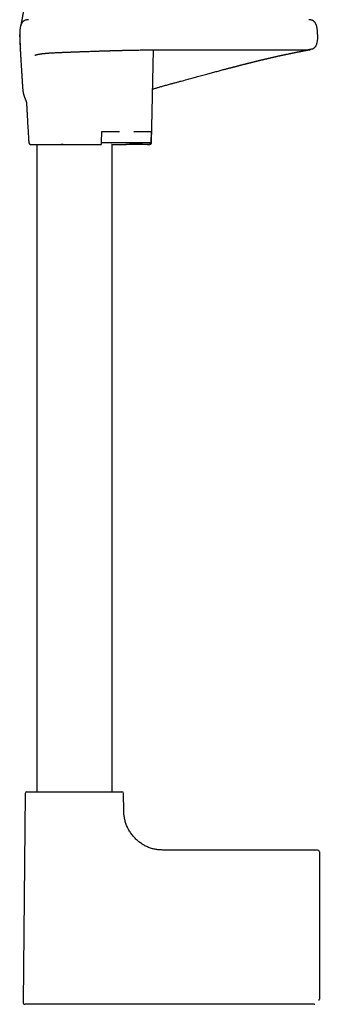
# Model space of a CAD drawing. Header units: millimetres. Extents: x 8 to 969, y 12 to 2155.
# Tile 23 of 31: x 148 to 236, y 1389 to 1676. Entities that reach past the tile are written whole.
import ezdxf

# ---------------------------------------------------------------- set-up
doc = ezdxf.new("R2010")
doc.units = ezdxf.units.MM

msp = doc.modelspace()

# ---------------------------------------------------------------- linework, layer by layer
at = {"color": 7, "linetype": 'Continuous', "lineweight": 30}
for p, q in [((148.36, 1671.6), (148.36, 1671.41)), ((148.36, 1671.6), (148.37, 1671.6)), ((186.88, 1640.09), (187.48, 1667.17)), ((192.36, 1667.19), (232.64, 1667.19)), ((172.25, 1640.09), (172.39, 1643.39)), ((172.84, 1643.39), (177.55, 1643.39)), ((181.65, 1643.39), (186.37, 1643.39)), ((186.71, 1643.39), (186.7, 1640.09)), ((153.36, 1639.6), (153.36, 1450.79)), ((161.04, 1639.6), (170.38, 1639.6)), ((175.36, 1450.79), (175.36, 1639.6)), ((184.96, 1639.6), (179.36, 1639.6)), ((186.17, 1639.6), (184.96, 1639.6)), ((186.2, 1639.6), (186.17, 1639.6)), ((150, 1450.29), (149.36, 1389.3)), ((150, 1450.29), (149.36, 1389.3)), ((178.77, 1445.09), (178.72, 1450.29)), ((178.77, 1445.09), (178.72, 1450.29)), ((235.36, 1433.8), (190.17, 1433.8)), ((235.36, 1433.8), (190.17, 1433.8)), ((235.86, 1433.3), (235.86, 1419.27)), ((235.86, 1419.27), (235.86, 1390.3)), ((235.81, 1389.93), (235.81, 1389.93)), ((235.81, 1389.93), (235.81, 1389.93)), ((234.36, 1388.8), (164.36, 1388.8)), ((234.58, 1388.82), (234.58, 1388.82)), ((234.58, 1388.82), (234.58, 1388.82))]:
    msp.add_line(p, q, dxfattribs=at)
at = {"color": 7, "linetype": 'Continuous', "lineweight": 30, "flags": 128}
for points in [[(172.25, 1640.09), (174.66, 1640.09), (177.07, 1640.09), (179.48, 1640.09), (181.88, 1640.09), (184.29, 1640.09), (186.7, 1640.09)], [(175.23, 1639.6), (175.22, 1639.6), (175.25, 1639.6), (175.3, 1639.6), (175.37, 1639.6), (175.47, 1639.6), (175.61, 1639.6), (175.77, 1639.6), (175.96, 1639.6), (176.13, 1639.6), (176.31, 1639.6), (176.51, 1639.6), (176.73, 1639.6), (176.96, 1639.6), (177.21, 1639.6), (177.47, 1639.6), (177.74, 1639.6), (177.93, 1639.6), (178.12, 1639.6), (178.31, 1639.6), (178.51, 1639.6), (178.72, 1639.6), (178.92, 1639.6), (179.14, 1639.6), (179.35, 1639.6), (179.57, 1639.6), (179.79, 1639.61), (180, 1639.63), (180.22, 1639.67), (180.52, 1639.72), (180.82, 1639.77), (181.13, 1639.81), (181.45, 1639.84), (181.77, 1639.86), (182.21, 1639.87), (182.66, 1639.85), (183.12, 1639.82), (183.65, 1639.77), (184.18, 1639.72), (184.71, 1639.66), (185.22, 1639.62), (185.72, 1639.6), (186.16, 1639.6), (186.16, 1639.6)]]:
    msp.add_lwpolyline(points, dxfattribs=at)
at = {"color": 7, "linetype": 'Continuous', "lineweight": 30}
for centre, start, end in [((151.53, 1640.1), 183.8822, 270), ((150.5, 1450.29), 90, 179.4), ((178.22, 1450.29), 0.6, 90), ((235.36, 1433.3), 0, 90), ((149.86, 1389.3), 179.4, 270)]:
    msp.add_arc(centre, 0.5, start, end, dxfattribs=at)
for points, knots in [([(149.92, 1682.48), (149.92, 1682.45), (149.92, 1682.38), (149.91, 1682.3), (149.91, 1682.22), (149.9, 1682.16), (149.9, 1682.08), (149.89, 1682), (149.89, 1681.91), (149.88, 1681.82), (149.87, 1681.74), (149.86, 1681.66), (149.86, 1681.57), (149.85, 1681.48), (149.84, 1681.38), (149.83, 1681.29), (149.82, 1681.21), (149.81, 1681.13), (149.8, 1681.04), (149.79, 1680.95), (149.78, 1680.84), (149.77, 1680.74), (149.76, 1680.65), (149.75, 1680.56), (149.74, 1680.48), (149.73, 1680.4), (149.72, 1680.32), (149.71, 1680.23), (149.69, 1680.15), (149.69, 1680.09), (149.68, 1680.02), (149.67, 1679.96), (149.66, 1679.9), (149.65, 1679.83), (149.64, 1679.75), (149.63, 1679.67), (149.62, 1679.6), (149.61, 1679.54), (149.6, 1679.49), (149.59, 1679.44), (149.59, 1679.39), (149.58, 1679.35), (149.57, 1679.3), (149.56, 1679.24), (149.55, 1679.17), (149.54, 1679.09), (149.53, 1679.02), (149.52, 1678.95), (149.51, 1678.9), (149.51, 1678.85), (149.5, 1678.8), (149.49, 1678.75), (149.48, 1678.69), (149.47, 1678.63), (149.46, 1678.55), (149.45, 1678.48), (149.44, 1678.41), (149.43, 1678.35), (149.42, 1678.29), (149.41, 1678.23), (149.4, 1678.18), (149.39, 1678.12), (149.38, 1678.05), (149.37, 1677.98), (149.36, 1677.91), (149.34, 1677.83), (149.33, 1677.76), (149.32, 1677.69), (149.31, 1677.62), (149.3, 1677.56), (149.29, 1677.49), (149.27, 1677.4), (149.25, 1677.29), (149.23, 1677.18), (149.22, 1677.08), (149.2, 1677), (149.19, 1676.91), (149.17, 1676.82), (149.15, 1676.72), (149.14, 1676.62), (149.12, 1676.54), (149.11, 1676.47), (149.1, 1676.41), (149.09, 1676.35), (149.07, 1676.28), (149.06, 1676.18), (149.03, 1676.06), (149, 1675.91), (148.98, 1675.77), (148.95, 1675.64), (148.93, 1675.53), (148.91, 1675.42), (148.89, 1675.32), (148.87, 1675.23), (148.85, 1675.13), (148.84, 1675.05), (148.83, 1674.98), (148.81, 1674.92), (148.8, 1674.87), (148.8, 1674.83), (148.79, 1674.8), (148.78, 1674.76), (148.77, 1674.72), (148.76, 1674.67), (148.76, 1674.63), (148.74, 1674.58), (148.73, 1674.53), (148.72, 1674.47), (148.71, 1674.42), (148.7, 1674.37), (148.69, 1674.31), (148.68, 1674.27), (148.67, 1674.23), (148.67, 1674.21), (148.66, 1674.19), (148.66, 1674.18), (148.66, 1674.17), (148.66, 1674.17), (148.66, 1674.17), (148.66, 1674.17), (148.66, 1674.17), (148.66, 1674.17), (148.66, 1674.18), (148.66, 1674.18), (148.66, 1674.18), (148.66, 1674.18), (148.66, 1674.18), (148.66, 1674.18), (148.66, 1674.18), (148.66, 1674.18), (148.66, 1674.18), (148.66, 1674.18), (148.66, 1674.18), (148.66, 1674.18), (148.66, 1674.18), (148.66, 1674.18)], [0, 0, 0, 0, 0.005633, 0.010217, 0.013769, 0.017422, 0.021437, 0.025818, 0.031791, 0.036777, 0.041012, 0.045629, 0.050865, 0.056455, 0.062329, 0.068302, 0.073534, 0.077958, 0.082719, 0.089337, 0.096331, 0.102942, 0.10911, 0.114623, 0.119755, 0.124684, 0.130592, 0.136702, 0.14209, 0.146746, 0.150863, 0.155121, 0.159264, 0.164233, 0.170521, 0.176213, 0.181336, 0.185657, 0.189172, 0.192568, 0.195917, 0.199281, 0.202753, 0.207145, 0.212642, 0.218239, 0.223878, 0.228783, 0.23295, 0.236557, 0.240131, 0.243705, 0.247982, 0.253068, 0.258967, 0.265036, 0.270337, 0.275491, 0.279795, 0.284006, 0.288203, 0.292783, 0.29806, 0.304045, 0.309967, 0.315596, 0.321903, 0.327636, 0.332772, 0.337945, 0.343512, 0.349849, 0.360276, 0.370261, 0.377856, 0.384714, 0.391609, 0.399398, 0.408258, 0.418124, 0.424793, 0.430436, 0.435784, 0.441167, 0.446898, 0.453008, 0.468124, 0.483417, 0.496569, 0.509632, 0.522239, 0.534056, 0.544726, 0.555607, 0.56746, 0.58034, 0.587456, 0.594816, 0.602256, 0.608654, 0.61381, 0.617741, 0.624958, 0.633107, 0.642182, 0.652194, 0.663375, 0.675754, 0.689311, 0.70403, 0.719891, 0.736333, 0.752767, 0.769498, 0.786363, 0.802322, 0.816706, 0.830121, 0.842858, 0.855522, 0.868143, 0.880727, 0.895519, 0.90984, 0.923176, 0.935527, 0.941435, 0.947087, 0.952576, 0.958845, 0.966144, 0.974321, 0.983507, 0.99371, 1, 1, 1, 1]), ([(150.96, 1675.95), (150.92, 1675.95), (150.81, 1675.95), (150.6, 1675.93), (150.33, 1675.89), (150.07, 1675.82), (149.84, 1675.73), (149.65, 1675.62), (149.5, 1675.52), (149.35, 1675.4), (149.21, 1675.26), (149.08, 1675.11), (148.97, 1674.93), (148.87, 1674.74), (148.78, 1674.54), (148.68, 1674.27), (148.59, 1673.93), (148.51, 1673.53), (148.45, 1673.12), (148.41, 1672.75), (148.38, 1672.41), (148.37, 1672.12), (148.36, 1671.85), (148.36, 1671.68), (148.36, 1671.6)], [0, 0, 0, 0, 0.015761, 0.061729, 0.108491, 0.15576, 0.203435, 0.235513, 0.267935, 0.300867, 0.33454, 0.369239, 0.40527, 0.442743, 0.481619, 0.521767, 0.591506, 0.663058, 0.734967, 0.805618, 0.859137, 0.909963, 0.957215, 1, 1, 1, 1]), ([(235.35, 1671.6), (235.35, 1671.68), (235.35, 1671.86), (235.34, 1672.13), (235.33, 1672.43), (235.3, 1672.74), (235.27, 1673.06), (235.22, 1673.39), (235.17, 1673.71), (235.1, 1674.02), (235.01, 1674.3), (234.93, 1674.54), (234.84, 1674.74), (234.74, 1674.94), (234.62, 1675.11), (234.5, 1675.27), (234.36, 1675.4), (234.21, 1675.52), (234.05, 1675.63), (233.86, 1675.73), (233.63, 1675.82), (233.37, 1675.89), (233.11, 1675.93), (232.9, 1675.95), (232.78, 1675.95), (232.75, 1675.95)], [0, 0, 0, 0, 0.04366, 0.091944, 0.143906, 0.198614, 0.255156, 0.311622, 0.368208, 0.424165, 0.478814, 0.518991, 0.55789, 0.595382, 0.631428, 0.666144, 0.699838, 0.732795, 0.765245, 0.797353, 0.845076, 0.892392, 0.939195, 0.985196, 1, 1, 1, 1]), ([(148.37, 1670.97), (148.37, 1670.97), (148.37, 1670.97), (148.37, 1670.97), (148.37, 1670.98), (148.37, 1670.98), (148.37, 1670.98), (148.37, 1670.99), (148.37, 1670.99), (148.37, 1671), (148.37, 1671.01), (148.37, 1671.01), (148.37, 1671.02), (148.37, 1671.03), (148.37, 1671.04), (148.37, 1671.05), (148.37, 1671.06), (148.37, 1671.07), (148.37, 1671.08), (148.37, 1671.09), (148.36, 1671.1), (148.36, 1671.12), (148.36, 1671.13), (148.36, 1671.15), (148.36, 1671.17), (148.36, 1671.19), (148.36, 1671.22), (148.36, 1671.24), (148.36, 1671.27), (148.36, 1671.3), (148.36, 1671.33), (148.36, 1671.37), (148.36, 1671.41), (148.36, 1671.45), (148.36, 1671.5), (148.36, 1671.54), (148.36, 1671.58), (148.36, 1671.6)], [0, 0, 0, 0, 0.044616, 0.08729, 0.12802, 0.166808, 0.203653, 0.238555, 0.269684, 0.299085, 0.32676, 0.352708, 0.37693, 0.400732, 0.422593, 0.442512, 0.460489, 0.476525, 0.490621, 0.505314, 0.520275, 0.53577, 0.551799, 0.57297, 0.595006, 0.617906, 0.642161, 0.668281, 0.696268, 0.726122, 0.757842, 0.793076, 0.830359, 0.869693, 0.911077, 0.954513, 1, 1, 1, 1]), ([(148.37, 1671.6), (148.37, 1671.41), (148.37, 1671.05), (148.39, 1670.53), (148.41, 1670.04), (148.43, 1669.57), (148.46, 1669.14), (148.48, 1668.74), (148.5, 1668.37), (148.52, 1668.03), (148.54, 1667.74), (148.55, 1667.57), (148.56, 1667.5)], [0, 0, 0, 0, 0.1308356, 0.2545013, 0.371188, 0.4811284, 0.5845743, 0.681812, 0.7731767, 0.8590641, 0.9399463, 1, 1, 1, 1]), ([(235.35, 1671.6), (235.35, 1671.44), (235.35, 1671.12), (235.32, 1670.64), (235.29, 1670.19), (235.24, 1669.78), (235.18, 1669.43), (235.12, 1669.13), (235.04, 1668.86), (234.96, 1668.61), (234.86, 1668.38), (234.75, 1668.16), (234.6, 1667.95), (234.45, 1667.78), (234.29, 1667.64), (234.11, 1667.53), (233.93, 1667.43), (233.74, 1667.36), (233.52, 1667.3), (233.27, 1667.24), (232.99, 1667.21), (232.78, 1667.19), (232.66, 1667.2), (232.64, 1667.2)], [0, 0, 0, 0, 0.081361, 0.1613, 0.238604, 0.312086, 0.367343, 0.418852, 0.46615, 0.509369, 0.548962, 0.594067, 0.635203, 0.673336, 0.709399, 0.744229, 0.778524, 0.812811, 0.847444, 0.894387, 0.941986, 0.989895, 1, 1, 1, 1]), ([(148.37, 1670.94), (148.37, 1670.93), (148.37, 1670.85), (148.37, 1670.71), (148.38, 1670.54), (148.38, 1670.38), (148.39, 1670.26), (148.39, 1670.17), (148.39, 1670.1), (148.39, 1670.05), (148.4, 1669.99), (148.4, 1669.94), (148.4, 1669.88), (148.4, 1669.79), (148.41, 1669.68), (148.41, 1669.59), (148.42, 1669.5), (148.42, 1669.42), (148.42, 1669.33), (148.43, 1669.23), (148.43, 1669.13), (148.44, 1669.03), (148.44, 1668.94), (148.45, 1668.85), (148.45, 1668.75), (148.46, 1668.63), (148.46, 1668.49), (148.47, 1668.34), (148.48, 1668.19), (148.49, 1668.04), (148.5, 1667.84), (148.51, 1667.58), (148.52, 1667.3), (148.54, 1667.03), (148.55, 1666.76), (148.57, 1666.49), (148.58, 1666.22), (148.6, 1666), (148.61, 1665.83), (148.61, 1665.71), (148.62, 1665.57), (148.63, 1665.41), (148.64, 1665.23), (148.65, 1665.07), (148.66, 1664.93), (148.67, 1664.81), (148.67, 1664.7), (148.68, 1664.6), (148.68, 1664.49), (148.69, 1664.37), (148.7, 1664.24), (148.71, 1664.11), (148.71, 1663.99), (148.72, 1663.9), (148.73, 1663.81), (148.74, 1663.62), (148.75, 1663.36), (148.77, 1663.04), (148.79, 1662.73), (148.81, 1662.43), (148.83, 1662.12), (148.85, 1661.83), (148.87, 1661.53), (148.88, 1661.28), (148.9, 1661.06), (148.91, 1660.89), (148.92, 1660.7), (148.93, 1660.51), (148.94, 1660.32), (148.95, 1660.15), (148.96, 1660), (148.97, 1659.86), (148.98, 1659.74), (148.99, 1659.64), (148.99, 1659.56), (149, 1659.47), (149, 1659.38), (149.01, 1659.28), (149.02, 1659.19), (149.02, 1659.1), (149.03, 1659.02), (149.03, 1658.95), (149.04, 1658.87), (149.04, 1658.79), (149.05, 1658.7), (149.05, 1658.6), (149.06, 1658.49), (149.07, 1658.39), (149.07, 1658.28), (149.08, 1658.16), (149.09, 1658.03), (149.09, 1657.89), (149.1, 1657.75), (149.11, 1657.6), (149.12, 1657.45), (149.13, 1657.32), (149.13, 1657.21), (149.14, 1657.13), (149.14, 1657.06), (149.15, 1656.97), (149.16, 1656.83), (149.17, 1656.64), (149.19, 1656.41), (149.2, 1656.21), (149.21, 1656.04), (149.22, 1655.93), (149.23, 1655.84), (149.24, 1655.76), (149.25, 1655.67), (149.25, 1655.58), (149.26, 1655.48), (149.27, 1655.4), (149.28, 1655.32), (149.29, 1655.25), (149.3, 1655.17), (149.31, 1655.1), (149.32, 1655.04), (149.33, 1654.98), (149.34, 1654.92), (149.35, 1654.87), (149.35, 1654.84), (149.36, 1654.8), (149.37, 1654.77), (149.37, 1654.72), (149.39, 1654.65), (149.4, 1654.57), (149.42, 1654.48), (149.45, 1654.38), (149.47, 1654.28), (149.5, 1654.18), (149.53, 1654.07), (149.56, 1653.96), (149.59, 1653.85), (149.63, 1653.74), (149.66, 1653.63), (149.7, 1653.53), (149.73, 1653.43), (149.76, 1653.34), (149.8, 1653.26), (149.83, 1653.17), (149.86, 1653.08), (149.9, 1652.98), (149.95, 1652.86), (150, 1652.74), (150.05, 1652.62), (150.09, 1652.51), (150.13, 1652.41), (150.17, 1652.31), (150.21, 1652.22), (150.24, 1652.13), (150.27, 1652.04), (150.3, 1651.97), (150.31, 1651.92), (150.33, 1651.88), (150.34, 1651.84), (150.35, 1651.81), (150.35, 1651.78), (150.36, 1651.77), (150.36, 1651.75), (150.37, 1651.74), (150.37, 1651.73), (150.38, 1651.71), (150.38, 1651.7), (150.38, 1651.68), (150.38, 1651.68), (150.38, 1651.68), (150.38, 1651.68)], [0, 0, 0, 0, 0.00109, 0.007174, 0.012665, 0.017479, 0.021563, 0.02453, 0.026978, 0.03097, 0.035123, 0.039463, 0.044792, 0.050397, 0.055689, 0.060646, 0.064848, 0.068398, 0.074166, 0.079324, 0.084483, 0.089856, 0.094178, 0.098456, 0.102883, 0.108062, 0.114066, 0.120303, 0.125997, 0.131525, 0.137226, 0.148168, 0.159181, 0.167462, 0.175049, 0.185114, 0.193784, 0.20207, 0.205673, 0.209332, 0.213552, 0.218438, 0.223999, 0.22937, 0.233693, 0.236965, 0.240118, 0.242961, 0.246113, 0.249672, 0.25365, 0.257829, 0.261298, 0.264049, 0.266417, 0.269385, 0.279893, 0.289542, 0.297466, 0.306936, 0.315651, 0.323769, 0.332283, 0.340849, 0.345591, 0.350443, 0.355789, 0.361617, 0.366508, 0.371566, 0.376074, 0.379912, 0.383524, 0.386535, 0.389075, 0.391697, 0.395238, 0.398967, 0.402446, 0.406448, 0.409249, 0.412236, 0.415444, 0.418001, 0.421018, 0.424583, 0.427878, 0.43101, 0.433786, 0.437475, 0.441349, 0.445085, 0.449096, 0.453401, 0.457993, 0.462169, 0.464873, 0.467208, 0.469268, 0.471697, 0.474861, 0.481791, 0.488588, 0.495008, 0.499362, 0.503055, 0.505243, 0.507796, 0.510913, 0.516052, 0.520563, 0.525359, 0.530262, 0.535056, 0.540008, 0.545617, 0.550502, 0.555668, 0.560307, 0.564283, 0.567598, 0.570254, 0.572742, 0.578042, 0.584297, 0.591512, 0.602305, 0.613097, 0.623771, 0.634328, 0.646754, 0.659161, 0.671621, 0.684151, 0.696713, 0.708706, 0.71995, 0.730447, 0.740306, 0.749844, 0.76029, 0.771729, 0.7859, 0.800688, 0.815912, 0.830591, 0.844081, 0.856982, 0.870034, 0.883433, 0.897173, 0.911264, 0.918846, 0.926524, 0.934271, 0.941406, 0.947625, 0.951871, 0.955675, 0.959725, 0.964128, 0.968876, 0.977132, 0.986023, 0.995293, 1, 1, 1, 1]), ([(152.74, 1665.56), (152.74, 1665.56), (152.74, 1665.56), (152.74, 1665.56), (152.75, 1665.57), (152.76, 1665.57), (152.76, 1665.57), (152.78, 1665.58), (152.79, 1665.59), (152.81, 1665.6), (152.83, 1665.61), (152.85, 1665.61), (152.87, 1665.62), (152.89, 1665.63), (152.91, 1665.64), (152.94, 1665.65), (152.97, 1665.66), (153, 1665.67), (153.04, 1665.68), (153.07, 1665.7), (153.12, 1665.71), (153.17, 1665.72), (153.22, 1665.74), (153.28, 1665.76), (153.35, 1665.77), (153.42, 1665.79), (153.49, 1665.81), (153.56, 1665.82), (153.63, 1665.84), (153.7, 1665.85), (153.77, 1665.87), (153.83, 1665.88), (153.9, 1665.89), (153.96, 1665.9), (154.01, 1665.91), (154.07, 1665.92), (154.13, 1665.93), (154.2, 1665.94), (154.27, 1665.95), (154.34, 1665.96), (154.4, 1665.97), (154.45, 1665.98), (154.5, 1665.99), (154.53, 1665.99), (154.55, 1666), (154.58, 1666), (154.61, 1666), (154.66, 1666.01), (154.72, 1666.02), (154.78, 1666.03), (154.87, 1666.04), (154.96, 1666.05), (155.05, 1666.06), (155.15, 1666.07), (155.23, 1666.08), (155.31, 1666.09), (155.39, 1666.1), (155.47, 1666.11), (155.55, 1666.11), (155.63, 1666.12), (155.73, 1666.13), (155.87, 1666.14), (156.04, 1666.16), (156.21, 1666.17), (156.38, 1666.19), (156.55, 1666.2), (156.72, 1666.21), (156.91, 1666.23), (157.19, 1666.25), (157.56, 1666.27), (158.04, 1666.3), (158.55, 1666.33), (158.95, 1666.35), (159.22, 1666.36), (159.35, 1666.36), (159.47, 1666.37), (159.56, 1666.37), (159.63, 1666.38), (159.67, 1666.38), (159.7, 1666.38), (159.74, 1666.38), (159.81, 1666.39), (159.89, 1666.39), (160.01, 1666.39), (160.14, 1666.4), (160.29, 1666.41), (160.44, 1666.41), (160.61, 1666.42), (160.77, 1666.43), (160.99, 1666.44), (161.26, 1666.45), (161.66, 1666.46), (162.14, 1666.48), (162.61, 1666.5), (162.98, 1666.51), (163.27, 1666.52), (163.56, 1666.54), (163.88, 1666.55), (164.22, 1666.56), (164.58, 1666.57), (164.96, 1666.59), (165.36, 1666.6), (165.79, 1666.62), (166.24, 1666.64), (166.72, 1666.65), (167.22, 1666.67), (167.75, 1666.69), (168.35, 1666.71), (169.02, 1666.73), (169.74, 1666.76), (170.44, 1666.78), (171.04, 1666.8), (171.55, 1666.82), (171.97, 1666.83), (172.38, 1666.84), (172.77, 1666.86), (173.08, 1666.87), (173.32, 1666.87), (173.49, 1666.88), (173.65, 1666.88), (173.81, 1666.89), (173.96, 1666.89), (174.1, 1666.9), (174.24, 1666.9), (174.35, 1666.9), (174.43, 1666.91), (174.48, 1666.91), (174.51, 1666.91), (174.54, 1666.91), (174.58, 1666.91), (174.64, 1666.91), (174.73, 1666.92), (174.84, 1666.92), (174.99, 1666.92), (175.16, 1666.93), (175.36, 1666.93), (175.59, 1666.94), (175.84, 1666.95), (176.13, 1666.95), (176.46, 1666.96), (176.81, 1666.97), (177.19, 1666.98), (177.6, 1666.99), (178.05, 1667), (178.54, 1667.02), (179.09, 1667.03), (179.69, 1667.04), (180.33, 1667.06), (181.01, 1667.07), (181.7, 1667.08), (182.41, 1667.1), (183.13, 1667.11), (183.89, 1667.12), (184.68, 1667.14), (185.5, 1667.15), (186.36, 1667.16), (187.23, 1667.17), (188.1, 1667.18), (188.98, 1667.18), (189.88, 1667.19), (190.81, 1667.19), (191.64, 1667.19), (192.16, 1667.19), (192.36, 1667.19)], [0, 0, 0, 0, 0.003755, 0.007299, 0.010837, 0.014377, 0.017943, 0.021541, 0.025321, 0.029557, 0.034257, 0.038472, 0.042239, 0.045487, 0.048319, 0.051431, 0.054957, 0.059558, 0.063975, 0.068064, 0.071835, 0.077183, 0.08267, 0.088196, 0.093633, 0.09925, 0.104367, 0.109818, 0.114969, 0.119663, 0.124085, 0.128777, 0.132648, 0.136284, 0.139554, 0.142706, 0.146387, 0.150632, 0.154609, 0.15838, 0.161863, 0.165056, 0.166884, 0.168485, 0.169855, 0.171069, 0.172593, 0.175049, 0.178118, 0.181592, 0.184963, 0.190003, 0.194707, 0.199063, 0.202994, 0.206539, 0.210017, 0.213497, 0.216978, 0.220467, 0.223982, 0.230461, 0.237696, 0.244718, 0.251203, 0.257538, 0.263975, 0.270852, 0.278172, 0.293503, 0.309173, 0.325152, 0.341378, 0.345414, 0.34942, 0.352878, 0.355637, 0.357314, 0.35856, 0.359379, 0.360154, 0.362026, 0.364525, 0.367649, 0.371399, 0.375418, 0.379899, 0.384405, 0.388863, 0.393273, 0.401796, 0.410134, 0.424563, 0.438402, 0.445235, 0.451964, 0.459016, 0.466491, 0.474389, 0.48271, 0.491453, 0.500619, 0.510208, 0.520221, 0.530656, 0.541513, 0.552794, 0.564282, 0.579592, 0.594309, 0.608433, 0.621964, 0.630415, 0.638617, 0.64657, 0.654176, 0.661305, 0.664631, 0.667842, 0.670937, 0.673917, 0.676782, 0.679532, 0.682166, 0.68447, 0.685945, 0.686858, 0.687232, 0.687623, 0.688267, 0.689494, 0.691155, 0.693249, 0.695976, 0.699201, 0.702924, 0.707146, 0.711866, 0.717265, 0.723197, 0.72966, 0.736655, 0.744182, 0.752241, 0.760832, 0.770896, 0.781604, 0.792956, 0.804952, 0.817593, 0.829644, 0.842228, 0.855344, 0.868995, 0.883178, 0.897896, 0.913147, 0.927597, 0.942496, 0.957844, 0.973642, 0.989891, 1, 1, 1, 1]), ([(192.36, 1657.2), (192.49, 1657.23), (192.93, 1657.35), (193.68, 1657.55), (194.59, 1657.8), (195.47, 1658.03), (196.32, 1658.26), (197.13, 1658.48), (197.89, 1658.69), (198.62, 1658.89), (199.32, 1659.08), (200, 1659.26), (200.71, 1659.46), (201.45, 1659.66), (202.22, 1659.87), (202.96, 1660.07), (203.67, 1660.26), (204.35, 1660.45), (205, 1660.62), (205.65, 1660.8), (206.29, 1660.97), (206.92, 1661.14), (207.52, 1661.3), (208.05, 1661.44), (208.52, 1661.56), (208.92, 1661.67), (209.31, 1661.77), (209.66, 1661.86), (209.98, 1661.94), (210.26, 1662.02), (210.51, 1662.08), (210.73, 1662.14), (210.92, 1662.19), (211.07, 1662.23), (211.2, 1662.26), (211.32, 1662.29), (211.42, 1662.32), (211.5, 1662.34), (211.54, 1662.35), (211.57, 1662.36), (211.61, 1662.37), (211.68, 1662.39), (211.77, 1662.41), (211.89, 1662.44), (212.01, 1662.47), (212.14, 1662.51), (212.27, 1662.54), (212.4, 1662.57), (212.58, 1662.62), (212.8, 1662.68), (213.07, 1662.74), (213.35, 1662.82), (213.66, 1662.89), (213.99, 1662.98), (214.28, 1663.05), (214.51, 1663.11), (214.67, 1663.15), (214.84, 1663.19), (215.02, 1663.24), (215.2, 1663.28), (215.39, 1663.33), (215.56, 1663.37), (215.72, 1663.41), (215.85, 1663.45), (215.96, 1663.47), (216.05, 1663.5), (216.13, 1663.52), (216.2, 1663.53), (216.25, 1663.54), (216.3, 1663.56), (216.38, 1663.58), (216.49, 1663.61), (216.63, 1663.64), (216.79, 1663.68), (216.99, 1663.73), (217.22, 1663.79), (217.46, 1663.84), (217.65, 1663.89), (217.82, 1663.93), (218.01, 1663.98), (218.22, 1664.03), (218.42, 1664.08), (218.63, 1664.13), (218.81, 1664.17), (218.99, 1664.22), (219.14, 1664.25), (219.29, 1664.29), (219.42, 1664.32), (219.55, 1664.35), (219.67, 1664.38), (219.78, 1664.41), (219.9, 1664.43), (220.02, 1664.46), (220.16, 1664.5), (220.31, 1664.53), (220.49, 1664.57), (220.67, 1664.62), (220.88, 1664.67), (221.1, 1664.72), (221.34, 1664.77), (221.58, 1664.83), (221.82, 1664.89), (222.04, 1664.94), (222.21, 1664.98), (222.33, 1665), (222.42, 1665.02), (222.49, 1665.04), (222.54, 1665.05), (222.58, 1665.06), (222.63, 1665.07), (222.7, 1665.09), (222.77, 1665.1), (222.86, 1665.12), (222.97, 1665.15), (223.09, 1665.18), (223.21, 1665.21), (223.44, 1665.26), (223.76, 1665.33), (224.11, 1665.41), (224.4, 1665.47), (224.63, 1665.52), (224.81, 1665.56), (224.94, 1665.59), (225.02, 1665.61), (225.09, 1665.62), (225.15, 1665.63), (225.21, 1665.65), (225.29, 1665.67), (225.39, 1665.69), (225.52, 1665.71), (225.66, 1665.74), (225.81, 1665.78), (225.98, 1665.81), (226.14, 1665.85), (226.45, 1665.91), (226.73, 1665.97), (226.99, 1666.03), (227.09, 1666.05), (227.17, 1666.07), (227.24, 1666.08), (227.3, 1666.09), (227.35, 1666.1), (227.38, 1666.11), (227.42, 1666.12), (227.45, 1666.12), (227.5, 1666.13), (227.55, 1666.14), (227.64, 1666.16), (227.74, 1666.18), (227.86, 1666.21), (227.99, 1666.23), (228.14, 1666.26), (228.3, 1666.3), (228.47, 1666.33), (228.68, 1666.37), (228.93, 1666.42), (229.21, 1666.48), (229.44, 1666.52), (229.6, 1666.56), (229.72, 1666.58), (229.83, 1666.6), (229.93, 1666.62), (230.02, 1666.64), (230.1, 1666.65), (230.16, 1666.66), (230.21, 1666.67), (230.25, 1666.68), (230.3, 1666.69), (230.34, 1666.7), (230.4, 1666.71), (230.45, 1666.72), (230.52, 1666.74), (230.61, 1666.75), (230.71, 1666.77), (230.81, 1666.79), (230.93, 1666.81), (231.07, 1666.84), (231.22, 1666.87), (231.37, 1666.9), (231.51, 1666.92), (231.65, 1666.95), (231.79, 1666.98), (231.91, 1667), (232.02, 1667.02), (232.12, 1667.04), (232.21, 1667.05), (232.29, 1667.07), (232.37, 1667.08), (232.46, 1667.1), (232.57, 1667.12), (232.68, 1667.14), (232.77, 1667.16), (232.83, 1667.17), (232.88, 1667.18), (232.93, 1667.19), (232.98, 1667.19), (233.03, 1667.2), (233.08, 1667.21), (233.13, 1667.22), (233.18, 1667.23), (233.22, 1667.24), (233.26, 1667.24), (233.29, 1667.25), (233.31, 1667.25), (233.32, 1667.25), (233.32, 1667.25)], [0, 0, 0, 0, 0.006191, 0.021315, 0.035928, 0.050049, 0.063694, 0.076883, 0.088915, 0.100568, 0.111857, 0.122792, 0.133387, 0.146426, 0.158957, 0.171013, 0.182619, 0.193788, 0.204534, 0.214868, 0.2259, 0.236442, 0.246502, 0.25609, 0.263298, 0.270222, 0.276866, 0.283155, 0.288397, 0.293182, 0.297511, 0.301387, 0.304812, 0.307323, 0.309523, 0.311412, 0.313541, 0.31506, 0.31549, 0.315845, 0.316516, 0.317656, 0.319303, 0.321433, 0.323732, 0.326033, 0.328334, 0.330635, 0.332937, 0.337735, 0.342537, 0.347447, 0.352903, 0.358954, 0.365598, 0.368566, 0.371638, 0.374815, 0.378096, 0.381482, 0.384973, 0.38835, 0.391357, 0.393742, 0.395828, 0.397615, 0.399105, 0.400295, 0.401188, 0.401946, 0.403495, 0.405651, 0.408412, 0.411503, 0.414489, 0.420031, 0.425143, 0.428255, 0.431607, 0.43533, 0.439424, 0.44389, 0.44766, 0.451587, 0.455188, 0.458375, 0.461146, 0.464081, 0.466638, 0.469025, 0.471302, 0.473719, 0.476309, 0.47907, 0.482509, 0.486183, 0.490129, 0.494522, 0.499386, 0.504725, 0.509819, 0.515285, 0.521127, 0.524403, 0.527095, 0.529199, 0.530715, 0.531617, 0.532569, 0.533773, 0.535229, 0.536937, 0.538899, 0.541537, 0.544501, 0.547501, 0.55046, 0.560695, 0.570405, 0.576546, 0.582343, 0.587793, 0.590213, 0.592321, 0.594076, 0.595477, 0.596756, 0.598997, 0.601749, 0.605012, 0.608789, 0.61308, 0.617586, 0.622123, 0.626689, 0.643001, 0.646239, 0.649208, 0.651776, 0.653942, 0.655587, 0.656885, 0.657869, 0.658879, 0.660008, 0.661255, 0.662621, 0.665433, 0.668645, 0.672259, 0.676579, 0.681363, 0.686615, 0.692141, 0.697781, 0.707437, 0.717413, 0.727711, 0.731846, 0.73603, 0.740265, 0.744335, 0.747924, 0.75103, 0.753326, 0.755257, 0.756948, 0.758775, 0.760764, 0.762914, 0.765227, 0.767701, 0.771909, 0.776327, 0.780886, 0.785585, 0.792544, 0.799793, 0.807334, 0.815017, 0.822356, 0.830095, 0.837354, 0.844131, 0.850422, 0.856226, 0.861712, 0.867362, 0.873205, 0.882291, 0.891813, 0.901773, 0.906621, 0.91163, 0.91699, 0.922717, 0.928813, 0.936054, 0.943761, 0.951937, 0.960585, 0.96971, 0.979317, 0.989412, 1, 1, 1, 1]), ([(187.22, 1655.71), (187.27, 1655.72), (187.45, 1655.79), (187.77, 1655.89), (188.19, 1656.02), (188.62, 1656.15), (189.09, 1656.29), (189.58, 1656.43), (190.1, 1656.58), (190.65, 1656.73), (191.24, 1656.89), (191.81, 1657.05), (192.19, 1657.15), (192.36, 1657.2)], [0, 0, 0, 0, 0.026127, 0.108634, 0.187941, 0.272575, 0.362787, 0.458838, 0.560997, 0.667532, 0.780451, 0.89996, 1, 1, 1, 1]), ([(150.35, 1651.79), (150.36, 1651.6), (150.39, 1651.01), (150.45, 1650.04), (150.51, 1648.89), (150.57, 1647.75), (150.63, 1646.64), (150.69, 1645.6), (150.74, 1644.64), (150.8, 1643.75), (150.85, 1642.89), (150.89, 1642.12), (150.94, 1641.44), (150.97, 1640.85), (151, 1640.4), (151.02, 1640.13), (151.03, 1640.06)], [0, 0, 0, 0, 0.0488459, 0.1491505, 0.2480058, 0.3450244, 0.4398192, 0.5320029, 0.6106574, 0.6867264, 0.759946, 0.8300526, 0.8827807, 0.9332963, 0.9814716, 1, 1, 1, 1]), ([(172.13, 1639.6), (172.15, 1639.6), (172.18, 1639.6), (172.22, 1639.63), (172.24, 1639.68), (172.26, 1639.74), (172.28, 1639.81), (172.28, 1639.9), (172.27, 1639.99), (172.26, 1640.05), (172.25, 1640.09)], [0, 0, 0, 0, 0.124423, 0.249936, 0.375795, 0.501558, 0.626474, 0.750195, 0.874125, 1, 1, 1, 1]), ([(186.7, 1640.09), (186.69, 1640.05), (186.68, 1639.99), (186.65, 1639.9), (186.6, 1639.81), (186.53, 1639.74), (186.46, 1639.67), (186.37, 1639.63), (186.28, 1639.6), (186.23, 1639.6), (186.2, 1639.6)], [0, 0, 0, 0, 0.125137, 0.248758, 0.37301, 0.49891, 0.625538, 0.751727, 0.876908, 1, 1, 1, 1]), ([(186.49, 1639.61), (186.5, 1639.61), (186.54, 1639.62), (186.6, 1639.64), (186.67, 1639.68), (186.73, 1639.74), (186.79, 1639.81), (186.84, 1639.9), (186.87, 1639.99), (186.88, 1640.06), (186.88, 1640.09)], [0, 0, 0, 0, 0.053318, 0.164701, 0.2863, 0.417649, 0.557356, 0.703091, 0.851782, 1, 1, 1, 1]), ([(151.53, 1639.6), (151.53, 1639.6), (151.53, 1639.6), (151.55, 1639.6), (151.59, 1639.6), (151.65, 1639.6), (151.74, 1639.6), (151.86, 1639.6), (151.99, 1639.6), (152.15, 1639.6), (152.34, 1639.6), (152.55, 1639.6), (152.78, 1639.6), (153.05, 1639.6), (153.37, 1639.6), (153.74, 1639.6), (154.13, 1639.6), (154.56, 1639.6), (154.99, 1639.6), (155.41, 1639.6), (155.81, 1639.6), (156.24, 1639.6), (156.67, 1639.6), (157.13, 1639.6), (157.56, 1639.6), (157.98, 1639.6), (158.37, 1639.6), (158.78, 1639.6), (159.18, 1639.6), (159.6, 1639.6), (160.02, 1639.6), (160.3, 1639.6), (160.45, 1639.6)], [0, 0, 0, 0, 0.014743, 0.0479, 0.080994, 0.114086, 0.147232, 0.180491, 0.215319, 0.250011, 0.284631, 0.319249, 0.353929, 0.38874, 0.431006, 0.473088, 0.515104, 0.557176, 0.599421, 0.633849, 0.668144, 0.70237, 0.736593, 0.770876, 0.805286, 0.833192, 0.861011, 0.888777, 0.916525, 0.944288, 0.972102, 1, 1, 1, 1]), ([(160.42, 1639.6), (160.46, 1639.6), (160.55, 1639.6), (160.69, 1639.6), (160.85, 1639.6), (160.95, 1639.6), (161.01, 1639.6)], [0, 0, 0, 0, 0.207834, 0.440737, 0.703293, 1, 1, 1, 1]), ([(161.04, 1639.6), (161, 1639.6), (160.91, 1639.6), (160.77, 1639.6), (160.61, 1639.6), (160.5, 1639.6), (160.45, 1639.6)], [0, 0, 0, 0, 0.251873, 0.500271, 0.748532, 1, 1, 1, 1]), ([(170.38, 1639.6), (170.44, 1639.6), (170.56, 1639.6), (170.77, 1639.6), (170.99, 1639.6), (171.23, 1639.6), (171.46, 1639.6), (171.69, 1639.6), (171.92, 1639.6), (172.06, 1639.6), (172.13, 1639.6)], [0, 0, 0, 0, 0.127982, 0.254801, 0.38049, 0.505258, 0.628545, 0.752383, 0.875967, 1, 1, 1, 1]), ([(186.21, 1639.6), (186.23, 1639.6), (186.29, 1639.6), (186.37, 1639.6), (186.4, 1639.6), (186.41, 1639.6)], [0, 0, 0, 0, 0.182692, 0.591191, 1, 1, 1, 1]), ([(186.38, 1639.6), (186.38, 1639.6), (186.38, 1639.6), (186.36, 1639.6), (186.34, 1639.6), (186.3, 1639.6), (186.26, 1639.6), (186.22, 1639.6), (186.21, 1639.6)], [0, 0, 0, 0, 0.1401418, 0.3213028, 0.5020674, 0.6837485, 0.8676392, 1, 1, 1, 1]), ([(186.23, 1639.6), (186.28, 1639.6), (186.36, 1639.6), (186.43, 1639.6), (186.48, 1639.61), (186.49, 1639.61), (186.49, 1639.61), (186.49, 1639.61)], [0, 0, 0, 0, 0.264098, 0.531914, 0.71265, 0.895068, 1, 1, 1, 1]), ([(150.5, 1450.79), (150.5, 1450.79), (150.51, 1450.79), (150.53, 1450.79), (150.57, 1450.79), (150.63, 1450.79), (150.7, 1450.79), (150.79, 1450.79), (150.9, 1450.79), (151.02, 1450.79), (151.16, 1450.79), (151.31, 1450.79), (151.48, 1450.79), (151.69, 1450.79), (151.93, 1450.79), (152.18, 1450.79), (152.46, 1450.79), (152.79, 1450.79), (153.16, 1450.79), (153.6, 1450.79), (154.06, 1450.79), (154.52, 1450.79), (154.97, 1450.79), (155.4, 1450.79), (155.84, 1450.79), (156.3, 1450.79), (156.75, 1450.79), (157.17, 1450.79), (157.57, 1450.79), (157.98, 1450.79), (158.4, 1450.79), (158.83, 1450.79), (159.27, 1450.79), (159.73, 1450.79), (160.2, 1450.79), (160.68, 1450.79), (161.17, 1450.79), (161.66, 1450.79), (162.22, 1450.79), (162.87, 1450.79), (163.62, 1450.79), (164.27, 1450.79), (164.83, 1450.79), (165.31, 1450.79), (165.78, 1450.79), (166.25, 1450.79), (166.72, 1450.79), (167.19, 1450.79), (167.66, 1450.79), (168.12, 1450.79), (168.57, 1450.79), (169.02, 1450.79), (169.49, 1450.79), (169.98, 1450.79), (170.48, 1450.79), (170.98, 1450.79), (171.47, 1450.79), (171.99, 1450.79), (172.53, 1450.79), (173.1, 1450.79), (173.64, 1450.79), (174.13, 1450.79), (174.56, 1450.79), (174.93, 1450.79), (175.29, 1450.79), (175.64, 1450.79), (175.94, 1450.79), (176.21, 1450.79), (176.44, 1450.79), (176.66, 1450.79), (176.87, 1450.79), (177.07, 1450.79), (177.25, 1450.79), (177.42, 1450.79), (177.58, 1450.79), (177.72, 1450.79), (177.85, 1450.79), (177.95, 1450.79), (178.05, 1450.79), (178.14, 1450.79), (178.2, 1450.79), (178.21, 1450.79), (178.22, 1450.79)], [0, 0, 0, 0, 0.010886, 0.021752, 0.03261, 0.043473, 0.054354, 0.065669, 0.076535, 0.087387, 0.098239, 0.109103, 0.119992, 0.132873, 0.145725, 0.158568, 0.171424, 0.184313, 0.200752, 0.21715, 0.233552, 0.25, 0.263157, 0.276281, 0.289397, 0.302526, 0.31569, 0.326427, 0.337141, 0.347845, 0.35855, 0.369268, 0.380012, 0.391552, 0.403069, 0.414578, 0.426092, 0.437629, 0.448757, 0.465832, 0.482897, 0.5, 0.510884, 0.521749, 0.532607, 0.543471, 0.554353, 0.565669, 0.576535, 0.587387, 0.598239, 0.609103, 0.619992, 0.632873, 0.645725, 0.658568, 0.671424, 0.684313, 0.700752, 0.71715, 0.733552, 0.75, 0.763157, 0.776281, 0.789397, 0.802526, 0.81569, 0.826427, 0.837141, 0.847845, 0.85855, 0.869268, 0.880012, 0.891552, 0.903069, 0.914578, 0.926092, 0.937629, 0.948759, 0.965835, 0.982899, 1, 1, 1, 1]), ([(150.5, 1450.79), (150.5, 1450.79), (150.51, 1450.79), (150.53, 1450.79), (150.57, 1450.79), (150.63, 1450.79), (150.7, 1450.79), (150.79, 1450.79), (150.9, 1450.79), (151.02, 1450.79), (151.16, 1450.79), (151.31, 1450.79), (151.48, 1450.79), (151.69, 1450.79), (151.93, 1450.79), (152.18, 1450.79), (152.46, 1450.79), (152.79, 1450.79), (153.16, 1450.79), (153.6, 1450.79), (154.06, 1450.79), (154.52, 1450.79), (154.97, 1450.79), (155.4, 1450.79), (155.84, 1450.79), (156.3, 1450.79), (156.75, 1450.79), (157.17, 1450.79), (157.57, 1450.79), (157.98, 1450.79), (158.4, 1450.79), (158.83, 1450.79), (159.27, 1450.79), (159.73, 1450.79), (160.2, 1450.79), (160.68, 1450.79), (161.17, 1450.79), (161.66, 1450.79), (162.22, 1450.79), (162.87, 1450.79), (163.62, 1450.79), (164.27, 1450.79), (164.83, 1450.79), (165.31, 1450.79), (165.78, 1450.79), (166.25, 1450.79), (166.72, 1450.79), (167.19, 1450.79), (167.66, 1450.79), (168.12, 1450.79), (168.57, 1450.79), (169.02, 1450.79), (169.49, 1450.79), (169.98, 1450.79), (170.48, 1450.79), (170.98, 1450.79), (171.47, 1450.79), (171.99, 1450.79), (172.53, 1450.79), (173.1, 1450.79), (173.64, 1450.79), (174.13, 1450.79), (174.56, 1450.79), (174.93, 1450.79), (175.29, 1450.79), (175.64, 1450.79), (175.94, 1450.79), (176.21, 1450.79), (176.44, 1450.79), (176.66, 1450.79), (176.87, 1450.79), (177.07, 1450.79), (177.25, 1450.79), (177.42, 1450.79), (177.58, 1450.79), (177.72, 1450.79), (177.85, 1450.79), (177.95, 1450.79), (178.05, 1450.79), (178.14, 1450.79), (178.2, 1450.79), (178.21, 1450.79), (178.22, 1450.79)], [0, 0, 0, 0, 0.010886, 0.021752, 0.03261, 0.043473, 0.054354, 0.065669, 0.076535, 0.087387, 0.098239, 0.109103, 0.119992, 0.132873, 0.145725, 0.158568, 0.171424, 0.184313, 0.200752, 0.21715, 0.233552, 0.25, 0.263157, 0.276281, 0.289397, 0.302526, 0.31569, 0.326427, 0.337141, 0.347845, 0.35855, 0.369268, 0.380012, 0.391552, 0.403069, 0.414578, 0.426092, 0.437629, 0.448757, 0.465832, 0.482897, 0.5, 0.510884, 0.521749, 0.532607, 0.543471, 0.554353, 0.565669, 0.576535, 0.587387, 0.598239, 0.609103, 0.619992, 0.632873, 0.645725, 0.658568, 0.671424, 0.684313, 0.700752, 0.71715, 0.733552, 0.75, 0.763157, 0.776281, 0.789397, 0.802526, 0.81569, 0.826427, 0.837141, 0.847845, 0.85855, 0.869268, 0.880012, 0.891552, 0.903069, 0.914578, 0.926092, 0.937629, 0.948759, 0.965835, 0.982899, 1, 1, 1, 1]), ([(190.17, 1433.8), (189.98, 1433.8), (189.59, 1433.81), (189.01, 1433.85), (188.45, 1433.91), (187.91, 1434), (187.38, 1434.12), (186.84, 1434.26), (186.28, 1434.45), (185.72, 1434.67), (185.18, 1434.92), (184.66, 1435.2), (184.15, 1435.51), (183.66, 1435.84), (183.19, 1436.2), (182.73, 1436.59), (182.3, 1436.99), (181.88, 1437.42), (181.49, 1437.86), (181.11, 1438.33), (180.75, 1438.81), (180.42, 1439.32), (180.12, 1439.84), (179.84, 1440.39), (179.59, 1440.95), (179.37, 1441.52), (179.19, 1442.09), (179.05, 1442.66), (178.93, 1443.24), (178.84, 1443.84), (178.79, 1444.46), (178.78, 1444.87), (178.77, 1445.09)], [0, 0, 0, 0, 0.033356, 0.065821, 0.097482, 0.128424, 0.158727, 0.188474, 0.222923, 0.256826, 0.290297, 0.323438, 0.357013, 0.390431, 0.423767, 0.457085, 0.490439, 0.523867, 0.557385, 0.591005, 0.624748, 0.658645, 0.692735, 0.727067, 0.761703, 0.796712, 0.8292, 0.862139, 0.895604, 0.929677, 0.964445, 1, 1, 1, 1]), ([(190.17, 1433.8), (189.98, 1433.8), (189.59, 1433.81), (189.01, 1433.85), (188.45, 1433.91), (187.91, 1434), (187.38, 1434.12), (186.84, 1434.26), (186.28, 1434.45), (185.72, 1434.67), (185.18, 1434.92), (184.66, 1435.2), (184.15, 1435.51), (183.66, 1435.84), (183.19, 1436.2), (182.73, 1436.59), (182.3, 1436.99), (181.88, 1437.42), (181.49, 1437.86), (181.11, 1438.33), (180.75, 1438.81), (180.42, 1439.32), (180.12, 1439.84), (179.84, 1440.39), (179.59, 1440.95), (179.37, 1441.52), (179.19, 1442.09), (179.05, 1442.66), (178.93, 1443.24), (178.84, 1443.84), (178.79, 1444.46), (178.78, 1444.87), (178.77, 1445.09)], [0, 0, 0, 0, 0.033356, 0.065821, 0.097482, 0.128424, 0.158727, 0.188474, 0.222923, 0.256826, 0.290297, 0.323438, 0.357013, 0.390431, 0.423767, 0.457085, 0.490439, 0.523867, 0.557385, 0.591005, 0.624748, 0.658645, 0.692735, 0.727067, 0.761703, 0.796712, 0.8292, 0.862139, 0.895604, 0.929677, 0.964445, 1, 1, 1, 1]), ([(235.81, 1389.93), (235.82, 1389.99), (235.84, 1390.11), (235.85, 1390.23), (235.86, 1390.3)], [0, 0, 0, 0, 0.465505, 1, 1, 1, 1]), ([(235.81, 1389.93), (235.82, 1389.99), (235.84, 1390.11), (235.85, 1390.23), (235.86, 1390.3)], [0, 0, 0, 0, 0.465505, 1, 1, 1, 1]), ([(164.36, 1388.8), (164.26, 1388.8), (164.05, 1388.8), (163.74, 1388.8), (163.43, 1388.8), (163.13, 1388.8), (162.82, 1388.8), (162.5, 1388.8), (162.21, 1388.8), (161.94, 1388.8), (161.7, 1388.8), (161.47, 1388.8), (161.23, 1388.8), (161, 1388.8), (160.76, 1388.8), (160.53, 1388.8), (160.25, 1388.8), (159.92, 1388.8), (159.55, 1388.8), (159.18, 1388.8), (158.82, 1388.8), (158.45, 1388.8), (158.09, 1388.8), (157.74, 1388.8), (157.41, 1388.8), (157.1, 1388.8), (156.81, 1388.8), (156.51, 1388.8), (156.23, 1388.8), (155.94, 1388.8), (155.62, 1388.8), (155.27, 1388.8), (154.89, 1388.8), (154.51, 1388.8), (154.15, 1388.8), (153.78, 1388.8), (153.43, 1388.8), (153.09, 1388.8), (152.76, 1388.8), (152.44, 1388.8), (152.13, 1388.8), (151.84, 1388.8), (151.55, 1388.8), (151.25, 1388.8), (150.97, 1388.8), (150.72, 1388.8), (150.5, 1388.8), (150.3, 1388.8), (150.15, 1388.8), (150.02, 1388.8), (149.93, 1388.8), (149.88, 1388.8), (149.87, 1388.8), (149.86, 1388.8)], [0, 0, 0, 0, 0.01357, 0.027128, 0.040681, 0.054234, 0.067793, 0.081365, 0.096281, 0.106831, 0.117375, 0.127917, 0.138458, 0.149001, 0.15955, 0.170108, 0.180677, 0.197991, 0.215281, 0.232558, 0.249836, 0.267128, 0.284446, 0.303313, 0.318514, 0.333698, 0.348875, 0.364053, 0.379241, 0.394448, 0.409682, 0.431407, 0.453148, 0.474932, 0.497704, 0.520456, 0.543216, 0.566895, 0.590607, 0.614384, 0.638987, 0.663547, 0.6881, 0.718404, 0.748787, 0.7796, 0.81066, 0.841675, 0.873139, 0.904696, 0.936477, 0.968269, 1, 1, 1, 1]), ([(164.36, 1388.8), (164.26, 1388.8), (164.05, 1388.8), (163.74, 1388.8), (163.43, 1388.8), (163.13, 1388.8), (162.82, 1388.8), (162.5, 1388.8), (162.21, 1388.8), (161.94, 1388.8), (161.7, 1388.8), (161.47, 1388.8), (161.23, 1388.8), (161, 1388.8), (160.76, 1388.8), (160.53, 1388.8), (160.25, 1388.8), (159.92, 1388.8), (159.55, 1388.8), (159.18, 1388.8), (158.82, 1388.8), (158.45, 1388.8), (158.09, 1388.8), (157.74, 1388.8), (157.41, 1388.8), (157.1, 1388.8), (156.81, 1388.8), (156.51, 1388.8), (156.23, 1388.8), (155.94, 1388.8), (155.62, 1388.8), (155.27, 1388.8), (154.89, 1388.8), (154.51, 1388.8), (154.15, 1388.8), (153.78, 1388.8), (153.43, 1388.8), (153.09, 1388.8), (152.76, 1388.8), (152.44, 1388.8), (152.13, 1388.8), (151.84, 1388.8), (151.55, 1388.8), (151.25, 1388.8), (150.97, 1388.8), (150.72, 1388.8), (150.5, 1388.8), (150.3, 1388.8), (150.15, 1388.8), (150.02, 1388.8), (149.93, 1388.8), (149.88, 1388.8), (149.87, 1388.8), (149.86, 1388.8)], [0, 0, 0, 0, 0.01357, 0.027128, 0.040681, 0.054234, 0.067793, 0.081365, 0.096281, 0.106831, 0.117375, 0.127917, 0.138458, 0.149001, 0.15955, 0.170108, 0.180677, 0.197991, 0.215281, 0.232558, 0.249836, 0.267128, 0.284446, 0.303313, 0.318514, 0.333698, 0.348875, 0.364053, 0.379241, 0.394448, 0.409682, 0.431407, 0.453148, 0.474932, 0.497704, 0.520456, 0.543216, 0.566895, 0.590607, 0.614384, 0.638987, 0.663547, 0.6881, 0.718404, 0.748787, 0.7796, 0.81066, 0.841675, 0.873139, 0.904696, 0.936477, 0.968269, 1, 1, 1, 1]), ([(234.36, 1388.8), (234.42, 1388.8), (234.5, 1388.8), (234.57, 1388.82), (234.58, 1388.82)], [0, 0, 0, 0, 0.889169, 1, 1, 1, 1]), ([(234.36, 1388.8), (234.42, 1388.8), (234.5, 1388.8), (234.57, 1388.82), (234.58, 1388.82)], [0, 0, 0, 0, 0.889169, 1, 1, 1, 1])]:
    msp.add_open_spline(points, degree=3, knots=knots, dxfattribs=at)
for points in [[(172.39, 1643.39), (172.47, 1643.39), (172.63, 1643.39), (172.77, 1643.39), (172.84, 1643.39)], [(186.37, 1643.39), (186.43, 1643.39), (186.56, 1643.39), (186.66, 1643.39), (186.71, 1643.39)]]:
    msp.add_open_spline(points, degree=3, dxfattribs=at)

doc.saveas('drawing.dxf')
